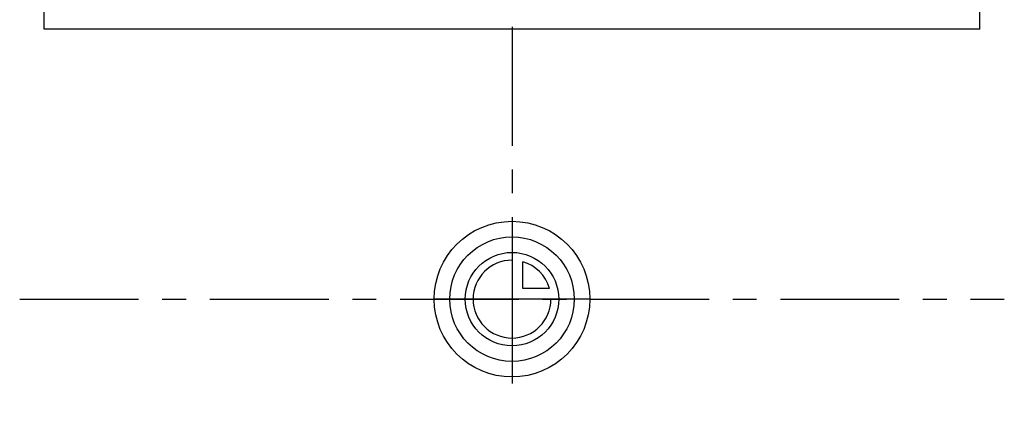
# Model space of a CAD drawing. Header units: millimetres. Extents: x 399 to 601, y 383 to 617.
# Tile 1 of 39: x 399 to 601, y 383 to 462. Entities that reach past the tile are written whole.
import ezdxf

# ---------------------------------------------------------------- set-up
doc = ezdxf.new("R2010")
doc.units = ezdxf.units.MM
doc.header["$LTSCALE"] = 65.185185
doc.linetypes.add('CENTER', pattern=[0.6, 0.375, -0.075, 0.075, -0.075])
for name, color, linetype in [('ACHSEN_S', 7, 'CONTINUOUS'), ('FLAECHEN', 7, 'CONTINUOUS'), ('KURVEN', 7, 'CONTINUOUS')]:
    doc.layers.add(name, color=color, linetype=linetype)

msp = doc.modelspace()

# ---------------------------------------------------------------- linework, layer by layer
at = {"layer": 'ACHSEN_S', "color": 2, "linetype": 'CENTER'}
msp.add_line((500, 616.92), (500, 383.5), dxfattribs=at)
at = {"layer": 'FLAECHEN', "color": 7, "linetype": 'Continuous'}
for p, q in [((403.75, 460), (403.75, 487.77)), ((596.25, 460), (596.25, 487.77)), ((596.25, 460), (403.75, 460))]:
    msp.add_line(p, q, dxfattribs=at)
at = {"layer": 'FLAECHEN', "color": 2, "linetype": 'CENTER'}
msp.add_line((398.75, 404.5), (601.25, 404.5), dxfattribs=at)
at = {"layer": 'KURVEN', "color": 40, "linetype": 'Continuous'}
for p, q in [((500, 420.5), (500, 388.5)), ((502.2, 406.7), (502.2, 412.19)), ((507.69, 406.7), (502.2, 406.7)), ((516, 404.5), (484, 404.5))]:
    msp.add_line(p, q, dxfattribs=at)
for radius in [16, 12.8, 9.6]:
    msp.add_circle((500, 404.5), radius, dxfattribs=at)
for start, end in [(90, 360), (15.962, 74.038)]:
    msp.add_arc((500, 404.5), 8, start, end, dxfattribs=at)

doc.saveas('drawing.dxf')
